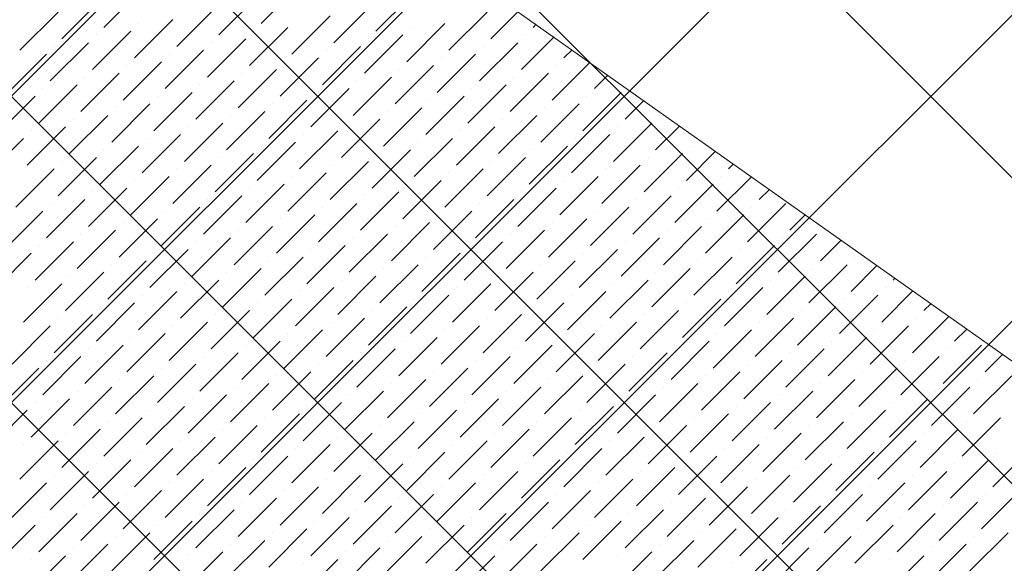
# Model space of a CAD drawing. Header units: millimetres. Extents: x -150 to 17700, y -24664 to 13830.
# Tile 27 of 58: x 4606 to 5742, y 10421 to 11049. Entities that reach past the tile are written whole.
import ezdxf

# ---------------------------------------------------------------- set-up
doc = ezdxf.new("R2010")
doc.units = ezdxf.units.MM
doc.header["$MEASUREMENT"] = 0
doc.layers.get('0').update_dxf_attribs({"lineweight": 5})
doc.layers.add('RCP XREF$0$A-CEILING-01', color=9, linetype='Continuous', lineweight=0, true_color=0x808080)
doc.layers.add('RCP XREF$0$A-CELING ELEMENT', color=9, linetype='Continuous', lineweight=0, true_color=0x808080)

# ---------------------------------------------------------------- blocks, each defined once
blk = doc.blocks.new('RCP XREF')
at = {"layer": 'RCP XREF$0$A-CEILING-01', "color": 8, "linetype": 'Continuous', "lineweight": 0, "true_color": 0x808080}
for p, q in [((200, 6564), (7016, 13380)), ((200, 6210.4), (7369.6, 13380)), ((200, 5856.9), (7723.1, 13380)), ((200, 5149.7), (8430.3, 13380)), ((5890.1, 9312.7), (1822.8, 13380)), ((11129.5, 4426.8), (2176.3, 13380)), ((10834.4, 5075.5), (2529.9, 13380)), ((11011.1, 5252.3), (2883.5, 13380)), ((11187.9, 5429.1), (3237, 13380)), ((200, 5503.3), (5890.1, 11193.4))]:
    blk.add_line(p, q, dxfattribs=at)
at = {"layer": 'RCP XREF$0$A-CELING ELEMENT', "color": 8, "lineweight": 0, "true_color": 0x808080}
blk.add_line((4048, 11860.3), (9301.5, 8139.7), dxfattribs=at)
at = {"layer": 'RCP XREF$0$A-CELING ELEMENT', "color": 8, "linetype": 'Continuous', "lineweight": 0, "true_color": 0x808080, "transparency": 33554687}
for p, q in [((4884.4, 11044.1), (4928.6, 11088.3)), ((4703.2, 11039.7), (4747.4, 11083.9)), ((4835.8, 11030.9), (4880, 11075.1)), ((5017, 11035.3), (5061.2, 11079.5)), ((4654.6, 11026.5), (4698.8, 11070.6)), ((4968.4, 11022), (5012.6, 11066.2)), ((4606, 11013.2), (4650.2, 11057.4)), ((4787.2, 11017.6), (4831.4, 11061.8)), ((4919.8, 11008.8), (4964, 11053)), ((5101, 11013.2), (5145.2, 11057.4)), ((5149.6, 11026.5), (5181, 11057.9)), ((4738.6, 11004.4), (4782.8, 11048.6)), ((4743, 11044.1), (4743, 11044.1)), ((5052.4, 10999.9), (5096.5, 11044.1)), ((5198.2, 11039.7), (5201.7, 11043.2)), ((4690, 10991.1), (4734.2, 11035.3)), ((4694.4, 11030.9), (4694.4, 11030.9)), ((4871.2, 10995.5), (4915.4, 11039.7)), ((4875.6, 11035.3), (4875.6, 11035.3)), ((5003.7, 10986.7), (5047.9, 11030.9)), ((5056.8, 11039.7), (5056.8, 11039.7)), ((5184.9, 10991.1), (5222.4, 11028.6)), ((5189.4, 11030.9), (5189.4, 11030.9)), ((4641.3, 10977.8), (4685.5, 11022)), ((4645.8, 11017.6), (4645.8, 11017.6)), ((4822.5, 10982.3), (4866.7, 11026.5)), ((4827, 11022), (4827, 11022)), ((4955.1, 10973.4), (4999.3, 11017.6)), ((5008.2, 11026.5), (5008.2, 11026.5)), ((5136.3, 10977.8), (5180.5, 11022)), ((5140.7, 11017.6), (5140.7, 11017.6)), ((4592.7, 10964.6), (4636.9, 11008.8)), ((4773.9, 10969), (4818.1, 11013.2)), ((4778.3, 11008.8), (4778.3, 11008.8)), ((4959.5, 11013.2), (4959.5, 11013.2)), ((5087.7, 10964.6), (5131.9, 11008.8)), ((5233.5, 11004.4), (5243.1, 11013.9)), ((4725.3, 10955.7), (4769.5, 10999.9)), ((4729.7, 10995.5), (4729.7, 10995.5)), ((4906.5, 10960.2), (4950.7, 11004.4)), ((4910.9, 10999.9), (4910.9, 10999.9)), ((5039.1, 10951.3), (5083.3, 10995.5)), ((5092.1, 11004.4), (5092.1, 11004.4)), ((5220.3, 10955.7), (5263.8, 10999.2)), ((5224.7, 10995.5), (5224.7, 10995.5)), ((4676.7, 10942.5), (4720.9, 10986.7)), ((4857.9, 10946.9), (4902.1, 10991.1)), ((4862.3, 10986.7), (4862.3, 10986.7)), ((5043.5, 10991.1), (5043.5, 10991.1)), ((5171.7, 10942.5), (5215.9, 10986.7)), ((5268.9, 10969), (5284.5, 10984.6)), ((4628.1, 10929.2), (4672.3, 10973.4)), ((4681.1, 10982.3), (4681.1, 10982.3)), ((4809.3, 10933.6), (4853.5, 10977.8)), ((4813.7, 10973.4), (4813.7, 10973.4)), ((4990.5, 10938.1), (5034.7, 10982.3)), ((4994.9, 10977.8), (4994.9, 10977.8)), ((5123.1, 10929.2), (5167.3, 10973.4)), ((5176.1, 10982.3), (5176.1, 10982.3)), ((4632.5, 10969), (4632.5, 10969)), ((4760.7, 10920.4), (4804.9, 10964.6)), ((4941.9, 10924.8), (4986.1, 10969)), ((4946.3, 10964.6), (4946.3, 10964.6)), ((5127.5, 10969), (5127.5, 10969)), ((5255.6, 10920.4), (5299.8, 10964.6)), ((4579.5, 10916), (4623.7, 10960.2)), ((4712.1, 10907.1), (4756.3, 10951.3)), ((4765.1, 10960.2), (4765.1, 10960.2)), ((4893.3, 10911.5), (4937.4, 10955.7)), ((4897.7, 10951.3), (4897.7, 10951.3)), ((5074.4, 10916), (5118.6, 10960.2)), ((5078.9, 10955.7), (5078.9, 10955.7)), ((5207, 10907.1), (5251.2, 10951.3)), ((5260.1, 10960.2), (5260.1, 10960.2)), ((5304.3, 10933.6), (5325.9, 10955.3)), ((4663.4, 10893.9), (4707.6, 10938.1)), ((4716.5, 10946.9), (4716.5, 10946.9)), ((4844.6, 10898.3), (4888.8, 10942.5)), ((4849.1, 10938.1), (4849.1, 10938.1)), ((5025.8, 10902.7), (5070, 10946.9)), ((5030.3, 10942.5), (5030.3, 10942.5)), ((5158.4, 10893.9), (5202.6, 10938.1)), ((5211.5, 10946.9), (5211.5, 10946.9)), ((5344, 10938.1), (5344, 10938.1)), ((4667.9, 10933.6), (4667.9, 10933.6)), ((4796, 10885), (4840.2, 10929.2)), ((4977.2, 10889.5), (5021.4, 10933.6)), ((4981.6, 10929.2), (4981.6, 10929.2)), ((5162.8, 10933.6), (5162.8, 10933.6)), ((5291, 10885), (5335.2, 10929.2)), ((4614.8, 10880.6), (4659, 10924.8)), ((4619.2, 10920.4), (4619.2, 10920.4)), ((4747.4, 10871.8), (4791.6, 10916)), ((4800.4, 10924.8), (4800.4, 10924.8)), ((4928.6, 10876.2), (4972.8, 10920.4)), ((4933, 10916), (4933, 10916)), ((5109.8, 10880.6), (5154, 10924.8)), ((5114.2, 10920.4), (5114.2, 10920.4)), ((5242.4, 10871.8), (5286.6, 10916)), ((5295.4, 10924.8), (5295.4, 10924.8)), ((5339.6, 10898.3), (5367.3, 10926)), ((4566.2, 10867.4), (4610.4, 10911.5)), ((4751.8, 10911.5), (4751.8, 10911.5)), ((4880, 10862.9), (4924.2, 10907.1)), ((5061.2, 10867.4), (5105.4, 10911.5)), ((5065.6, 10907.1), (5065.6, 10907.1)), ((5246.8, 10911.5), (5246.8, 10911.5)), ((4698.8, 10858.5), (4743, 10902.7)), ((4703.2, 10898.3), (4703.2, 10898.3)), ((4831.4, 10849.7), (4875.6, 10893.9)), ((4884.4, 10902.7), (4884.4, 10902.7)), ((5012.6, 10854.1), (5056.8, 10898.3)), ((5017, 10893.9), (5017, 10893.9)), ((5193.8, 10858.5), (5238, 10902.7)), ((5198.2, 10898.3), (5198.2, 10898.3)), ((5326.4, 10849.7), (5370.6, 10893.9)), ((5375, 10862.9), (5408.7, 10896.6)), ((5379.4, 10902.7), (5379.4, 10902.7)), ((4650.2, 10845.3), (4694.4, 10889.5)), ((4654.6, 10885), (4654.6, 10885)), ((4835.8, 10889.5), (4835.8, 10889.5)), ((4964, 10840.8), (5008.2, 10885)), ((5145.2, 10845.3), (5189.4, 10889.5)), ((5149.6, 10885), (5149.6, 10885)), ((5330.8, 10889.5), (5330.8, 10889.5)), ((5423.6, 10876.2), (5429.4, 10882)), ((4601.6, 10832), (4645.8, 10876.2)), ((4782.8, 10836.4), (4827, 10880.6)), ((4787.2, 10876.2), (4787.2, 10876.2)), ((4915.4, 10827.6), (4959.5, 10871.8)), ((4968.4, 10880.6), (4968.4, 10880.6)), ((5096.5, 10832), (5140.7, 10876.2)), ((5101, 10871.8), (5101, 10871.8)), ((5277.7, 10836.4), (5321.9, 10880.6)), ((5282.2, 10876.2), (5282.2, 10876.2)), ((4734.2, 10823.2), (4778.3, 10867.4)), ((4738.6, 10862.9), (4738.6, 10862.9)), ((4866.7, 10814.3), (4910.9, 10858.5)), ((4919.8, 10867.4), (4919.8, 10867.4)), ((5047.9, 10818.7), (5092.1, 10862.9)), ((5052.4, 10858.5), (5052.4, 10858.5)), ((5229.1, 10823.2), (5273.3, 10867.4)), ((5233.5, 10862.9), (5233.5, 10862.9)), ((5361.7, 10814.3), (5405.9, 10858.5)), ((5410.3, 10827.6), (5450.1, 10867.3)), ((5414.7, 10867.4), (5414.7, 10867.4)), ((4685.5, 10809.9), (4729.7, 10854.1)), ((4690, 10849.7), (4690, 10849.7)), ((4871.2, 10854.1), (4871.2, 10854.1)), ((4999.3, 10805.5), (5043.5, 10849.7)), ((5180.5, 10809.9), (5224.7, 10854.1)), ((5184.9, 10849.7), (5184.9, 10849.7)), ((5366.1, 10854.1), (5366.1, 10854.1)), ((5458.9, 10840.8), (5470.8, 10852.7)), ((4636.9, 10796.6), (4681.1, 10840.8)), ((4641.3, 10836.4), (4641.3, 10836.4)), ((4818.1, 10801.1), (4862.3, 10845.3)), ((4822.5, 10840.8), (4822.5, 10840.8)), ((4950.7, 10792.2), (4994.9, 10836.4)), ((5003.7, 10845.3), (5003.7, 10845.3)), ((5131.9, 10796.6), (5176.1, 10840.8)), ((5136.3, 10836.4), (5136.3, 10836.4)), ((5313.1, 10801.1), (5357.3, 10845.3)), ((5317.5, 10840.8), (5317.5, 10840.8)), ((5445.7, 10792.2), (5489.9, 10836.4)), ((4588.3, 10783.4), (4632.5, 10827.6)), ((4769.5, 10787.8), (4813.7, 10832)), ((4773.9, 10827.6), (4773.9, 10827.6)), ((4955.1, 10832), (4955.1, 10832)), ((5083.3, 10783.4), (5127.5, 10827.6)), ((5264.5, 10787.8), (5308.7, 10832)), ((5268.9, 10827.6), (5268.9, 10827.6)), ((5450.1, 10832), (5450.1, 10832)), ((4720.9, 10774.5), (4765.1, 10818.7)), ((4725.3, 10814.3), (4725.3, 10814.3)), ((4902.1, 10779), (4946.3, 10823.2)), ((4906.5, 10818.7), (4906.5, 10818.7)), ((5034.7, 10770.1), (5078.9, 10814.3)), ((5087.7, 10823.2), (5087.7, 10823.2)), ((5215.9, 10774.5), (5260.1, 10818.7)), ((5220.3, 10814.3), (5220.3, 10814.3)), ((5397.1, 10779), (5441.3, 10823.2)), ((5401.5, 10818.7), (5401.5, 10818.7)), ((5494.3, 10805.5), (5512.2, 10823.3)), ((4672.3, 10761.3), (4716.5, 10805.5)), ((4853.5, 10765.7), (4897.7, 10809.9)), ((4857.9, 10805.5), (4857.9, 10805.5)), ((5039.1, 10809.9), (5039.1, 10809.9)), ((5167.3, 10761.3), (5211.5, 10805.5)), ((5348.5, 10765.7), (5392.6, 10809.9)), ((5352.9, 10805.5), (5352.9, 10805.5)), ((4623.7, 10748), (4667.9, 10792.2)), ((4676.7, 10801.1), (4676.7, 10801.1)), ((4804.9, 10752.4), (4849.1, 10796.6)), ((4809.3, 10792.2), (4809.3, 10792.2)), ((4986.1, 10756.9), (5030.3, 10801.1)), ((4990.5, 10796.6), (4990.5, 10796.6)), ((5118.6, 10748), (5162.8, 10792.2)), ((5171.7, 10801.1), (5171.7, 10801.1)), ((5299.8, 10752.4), (5344, 10796.6)), ((5304.3, 10792.2), (5304.3, 10792.2)), ((5481, 10756.9), (5525.2, 10801.1)), ((5485.5, 10796.6), (5485.5, 10796.6)), ((5529.6, 10770.1), (5553.6, 10794)), ((4575.1, 10734.8), (4619.2, 10779)), ((4628.1, 10787.8), (4628.1, 10787.8)), ((4756.3, 10739.2), (4800.4, 10783.4)), ((4760.7, 10779), (4760.7, 10779)), ((4937.4, 10743.6), (4981.6, 10787.8)), ((4941.9, 10783.4), (4941.9, 10783.4)), ((5070, 10734.8), (5114.2, 10779)), ((5123.1, 10787.8), (5123.1, 10787.8)), ((5251.2, 10739.2), (5295.4, 10783.4)), ((5255.6, 10779), (5255.6, 10779)), ((5432.4, 10743.6), (5476.6, 10787.8)), ((5436.8, 10783.4), (5436.8, 10783.4)), ((4707.6, 10725.9), (4751.8, 10770.1)), ((4888.8, 10730.4), (4933, 10774.5)), ((4893.3, 10770.1), (4893.3, 10770.1)), ((5074.4, 10774.5), (5074.4, 10774.5)), ((5202.6, 10725.9), (5246.8, 10770.1)), ((5383.8, 10730.4), (5428, 10774.5)), ((5388.2, 10770.1), (5388.2, 10770.1)), ((5569.4, 10774.5), (5569.4, 10774.5)), ((4659, 10712.7), (4703.2, 10756.9)), ((4712.1, 10765.7), (4712.1, 10765.7)), ((4840.2, 10717.1), (4884.4, 10761.3)), ((4844.6, 10756.9), (4844.6, 10756.9)), ((5021.4, 10721.5), (5065.6, 10765.7)), ((5025.8, 10761.3), (5025.8, 10761.3)), ((5154, 10712.7), (5198.2, 10756.9)), ((5207, 10765.7), (5207, 10765.7)), ((5335.2, 10717.1), (5379.4, 10761.3)), ((5339.6, 10756.9), (5339.6, 10756.9)), ((5516.4, 10721.5), (5560.6, 10765.7)), ((5520.8, 10761.3), (5520.8, 10761.3)), ((5565, 10734.8), (5594.9, 10764.7)), ((4663.4, 10752.4), (4663.4, 10752.4)), ((4791.6, 10703.8), (4835.8, 10748)), ((4972.8, 10708.3), (5017, 10752.4)), ((4977.2, 10748), (4977.2, 10748)), ((5158.4, 10752.4), (5158.4, 10752.4)), ((5286.6, 10703.8), (5330.8, 10748)), ((5467.8, 10708.3), (5512, 10752.4)), ((5472.2, 10748), (5472.2, 10748)), ((5613.6, 10748), (5615.6, 10750.1)), ((4610.4, 10699.4), (4654.6, 10743.6)), ((4614.8, 10739.2), (4614.8, 10739.2)), ((4743, 10690.6), (4787.2, 10734.8)), ((4796, 10743.6), (4796, 10743.6)), ((4924.2, 10695), (4968.4, 10739.2)), ((4928.6, 10734.8), (4928.6, 10734.8)), ((5105.4, 10699.4), (5149.6, 10743.6)), ((5109.8, 10739.2), (5109.8, 10739.2)), ((5238, 10690.6), (5282.2, 10734.8)), ((5291, 10743.6), (5291, 10743.6)), ((5419.2, 10695), (5463.4, 10739.2)), ((5423.6, 10734.8), (5423.6, 10734.8)), ((5600.4, 10699.4), (5636.3, 10735.4)), ((5604.8, 10739.2), (5604.8, 10739.2)), ((4747.4, 10730.4), (4747.4, 10730.4)), ((4875.6, 10681.7), (4919.8, 10725.9)), ((5056.8, 10686.2), (5101, 10730.4)), ((5061.2, 10725.9), (5061.2, 10725.9)), ((5242.4, 10730.4), (5242.4, 10730.4)), ((5370.6, 10681.7), (5414.7, 10725.9)), ((5551.7, 10686.2), (5595.9, 10730.4)), ((5556.2, 10725.9), (5556.2, 10725.9)), ((4694.4, 10677.3), (4738.6, 10721.5)), ((4698.8, 10717.1), (4698.8, 10717.1)), ((4827, 10668.5), (4871.2, 10712.7)), ((4880, 10721.5), (4880, 10721.5)), ((5008.2, 10672.9), (5052.4, 10717.1)), ((5012.6, 10712.7), (5012.6, 10712.7)), ((5189.4, 10677.3), (5233.5, 10721.5)), ((5193.8, 10717.1), (5193.8, 10717.1)), ((5321.9, 10668.5), (5366.1, 10712.7)), ((5375, 10721.5), (5375, 10721.5)), ((5503.1, 10672.9), (5547.3, 10717.1)), ((5507.6, 10712.7), (5507.6, 10712.7)), ((5649, 10712.7), (5657, 10720.7)), ((4645.8, 10664.1), (4690, 10708.3)), ((4650.2, 10703.8), (4650.2, 10703.8)), ((4778.3, 10655.2), (4822.5, 10699.4)), ((4831.4, 10708.3), (4831.4, 10708.3)), ((4959.5, 10659.6), (5003.7, 10703.8)), ((4964, 10699.4), (4964, 10699.4)), ((5140.7, 10664.1), (5184.9, 10708.3)), ((5145.2, 10703.8), (5145.2, 10703.8)), ((5273.3, 10655.2), (5317.5, 10699.4)), ((5326.4, 10708.3), (5326.4, 10708.3)), ((5454.5, 10659.6), (5498.7, 10703.8)), ((5458.9, 10699.4), (5458.9, 10699.4)), ((5635.7, 10664.1), (5677.7, 10706.1)), ((5640.1, 10703.8), (5640.1, 10703.8)), ((4597.2, 10650.8), (4641.3, 10695)), ((4782.8, 10695), (4782.8, 10695)), ((4910.9, 10646.4), (4955.1, 10690.6)), ((5092.1, 10650.8), (5136.3, 10695)), ((5096.5, 10690.6), (5096.5, 10690.6)), ((5277.7, 10695), (5277.7, 10695)), ((5405.9, 10646.4), (5450.1, 10690.6)), ((5587.1, 10650.8), (5631.3, 10695)), ((5591.5, 10690.6), (5591.5, 10690.6)), ((5684.3, 10677.3), (5698.4, 10691.4)), ((4729.7, 10642), (4773.9, 10686.2)), ((4734.2, 10681.7), (4734.2, 10681.7)), ((4862.3, 10633.1), (4906.5, 10677.3)), ((4915.4, 10686.2), (4915.4, 10686.2)), ((5043.5, 10637.5), (5087.7, 10681.7)), ((5047.9, 10677.3), (5047.9, 10677.3)), ((5224.7, 10642), (5268.9, 10686.2)), ((5229.1, 10681.7), (5229.1, 10681.7)), ((5357.3, 10633.1), (5401.5, 10677.3)), ((5410.3, 10686.2), (5410.3, 10686.2)), ((5538.5, 10637.5), (5582.7, 10681.7)), ((5542.9, 10677.3), (5542.9, 10677.3)), ((4681.1, 10628.7), (4725.3, 10672.9)), ((4685.5, 10668.5), (4685.5, 10668.5)), ((4866.7, 10672.9), (4866.7, 10672.9)), ((4994.9, 10624.3), (5039.1, 10668.5)), ((5176.1, 10628.7), (5220.3, 10672.9)), ((5180.5, 10668.5), (5180.5, 10668.5)), ((5361.7, 10672.9), (5361.7, 10672.9)), ((5489.9, 10624.3), (5534.1, 10668.5)), ((5671.1, 10628.7), (5715.3, 10672.9)), ((5675.5, 10668.5), (5675.5, 10668.5)), ((4632.5, 10615.4), (4676.7, 10659.6)), ((4636.9, 10655.2), (4636.9, 10655.2)), ((4813.7, 10619.9), (4857.9, 10664.1)), ((4818.1, 10659.6), (4818.1, 10659.6)), ((4946.3, 10611), (4990.5, 10655.2)), ((4999.3, 10664.1), (4999.3, 10664.1)), ((5127.5, 10615.4), (5171.7, 10659.6)), ((5131.9, 10655.2), (5131.9, 10655.2)), ((5308.7, 10619.9), (5352.9, 10664.1)), ((5313.1, 10659.6), (5313.1, 10659.6)), ((5441.3, 10611), (5485.5, 10655.2)), ((5494.3, 10664.1), (5494.3, 10664.1)), ((5622.5, 10615.4), (5666.7, 10659.6)), ((5626.9, 10655.2), (5626.9, 10655.2)), ((5719.7, 10642), (5739.8, 10662.1)), ((4583.9, 10602.2), (4628.1, 10646.4)), ((4765.1, 10606.6), (4809.3, 10650.8)), ((4769.5, 10646.4), (4769.5, 10646.4)), ((4950.7, 10650.8), (4950.7, 10650.8)), ((5078.9, 10602.2), (5123.1, 10646.4)), ((5260.1, 10606.6), (5304.3, 10650.8)), ((5264.5, 10646.4), (5264.5, 10646.4)), ((5445.7, 10650.8), (5445.7, 10650.8)), ((5573.8, 10602.2), (5618, 10646.4)), ((4716.5, 10593.4), (4760.7, 10637.5)), ((4720.9, 10633.1), (4720.9, 10633.1)), ((4897.7, 10597.8), (4941.9, 10642)), ((4902.1, 10637.5), (4902.1, 10637.5)), ((5030.3, 10588.9), (5074.4, 10633.1)), ((5083.3, 10642), (5083.3, 10642)), ((5211.5, 10593.4), (5255.6, 10637.5)), ((5215.9, 10633.1), (5215.9, 10633.1)), ((5392.6, 10597.8), (5436.8, 10642)), ((5397.1, 10637.5), (5397.1, 10637.5)), ((5525.2, 10588.9), (5569.4, 10633.1)), ((5578.3, 10642), (5578.3, 10642)), ((5706.4, 10593.4), (5750.6, 10637.5)), ((5710.8, 10633.1), (5710.8, 10633.1)), ((4667.9, 10580.1), (4712.1, 10624.3)), ((4672.3, 10619.9), (4672.3, 10619.9)), ((4849.1, 10584.5), (4893.3, 10628.7)), ((4853.5, 10624.3), (4853.5, 10624.3)), ((4981.6, 10575.7), (5025.8, 10619.9)), ((5034.7, 10628.7), (5034.7, 10628.7)), ((5162.8, 10580.1), (5207, 10624.3)), ((5167.3, 10619.9), (5167.3, 10619.9)), ((5344, 10584.5), (5388.2, 10628.7)), ((5348.5, 10624.3), (5348.5, 10624.3)), ((5476.6, 10575.7), (5520.8, 10619.9)), ((5529.6, 10628.7), (5529.6, 10628.7)), ((5657.8, 10580.1), (5702, 10624.3)), ((5662.2, 10619.9), (5662.2, 10619.9)), ((4619.2, 10566.8), (4663.4, 10611)), ((4800.4, 10571.3), (4844.6, 10615.4)), ((4804.9, 10611), (4804.9, 10611)), ((4986.1, 10615.4), (4986.1, 10615.4)), ((5114.2, 10566.8), (5158.4, 10611)), ((5295.4, 10571.3), (5339.6, 10615.4)), ((5299.8, 10611), (5299.8, 10611)), ((5481, 10615.4), (5481, 10615.4)), ((5609.2, 10566.8), (5653.4, 10611)), ((4570.6, 10553.6), (4614.8, 10597.8)), ((4623.7, 10606.6), (4623.7, 10606.6)), ((4751.8, 10558), (4796, 10602.2)), ((4756.3, 10597.8), (4756.3, 10597.8)), ((4933, 10562.4), (4977.2, 10606.6)), ((4937.4, 10602.2), (4937.4, 10602.2)), ((5065.6, 10553.6), (5109.8, 10597.8)), ((5118.6, 10606.6), (5118.6, 10606.6)), ((5246.8, 10558), (5291, 10602.2)), ((5251.2, 10597.8), (5251.2, 10597.8)), ((5428, 10562.4), (5472.2, 10606.6)), ((5432.4, 10602.2), (5432.4, 10602.2)), ((5560.6, 10553.6), (5604.8, 10597.8)), ((5613.6, 10606.6), (5613.6, 10606.6)), ((4703.2, 10544.7), (4747.4, 10588.9)), ((4884.4, 10549.2), (4928.6, 10593.4)), ((4888.8, 10588.9), (4888.8, 10588.9)), ((5070, 10593.4), (5070, 10593.4)), ((5198.2, 10544.7), (5242.4, 10588.9)), ((5379.4, 10549.2), (5423.6, 10593.4)), ((5383.8, 10588.9), (5383.8, 10588.9)), ((5565, 10593.4), (5565, 10593.4)), ((5693.2, 10544.7), (5737.4, 10588.9)), ((4654.6, 10531.5), (4698.8, 10575.7)), ((4707.6, 10584.5), (4707.6, 10584.5)), ((4835.8, 10535.9), (4880, 10580.1)), ((4840.2, 10575.7), (4840.2, 10575.7)), ((5017, 10540.3), (5061.2, 10584.5)), ((5021.4, 10580.1), (5021.4, 10580.1)), ((5149.6, 10531.5), (5193.8, 10575.7)), ((5202.6, 10584.5), (5202.6, 10584.5)), ((5330.8, 10535.9), (5375, 10580.1)), ((5335.2, 10575.7), (5335.2, 10575.7)), ((5512, 10540.3), (5556.2, 10584.5)), ((5516.4, 10580.1), (5516.4, 10580.1)), ((5644.6, 10531.5), (5688.7, 10575.7)), ((5697.6, 10584.5), (5697.6, 10584.5)), ((4659, 10571.3), (4659, 10571.3)), ((4787.2, 10522.6), (4831.4, 10566.8)), ((4968.4, 10527.1), (5012.6, 10571.3)), ((4972.8, 10566.8), (4972.8, 10566.8)), ((5154, 10571.3), (5154, 10571.3)), ((5282.2, 10522.6), (5326.4, 10566.8)), ((5463.4, 10527.1), (5507.6, 10571.3)), ((5467.8, 10566.8), (5467.8, 10566.8)), ((5649, 10571.3), (5649, 10571.3)), ((4606, 10518.2), (4650.2, 10562.4)), ((4610.4, 10558), (4610.4, 10558)), ((4738.6, 10509.4), (4782.8, 10553.6)), ((4791.6, 10562.4), (4791.6, 10562.4)), ((4919.8, 10513.8), (4964, 10558)), ((4924.2, 10553.6), (4924.2, 10553.6)), ((5101, 10518.2), (5145.2, 10562.4)), ((5105.4, 10558), (5105.4, 10558)), ((5233.5, 10509.4), (5277.7, 10553.6)), ((5286.6, 10562.4), (5286.6, 10562.4)), ((5414.7, 10513.8), (5458.9, 10558)), ((5419.2, 10553.6), (5419.2, 10553.6)), ((5595.9, 10518.2), (5640.1, 10562.4)), ((5600.4, 10558), (5600.4, 10558)), ((5728.5, 10509.4), (5772.7, 10553.6)), ((4690, 10496.1), (4734.2, 10540.3)), ((4743, 10549.2), (4743, 10549.2)), ((4871.2, 10500.5), (4915.4, 10544.7)), ((4875.6, 10540.3), (4875.6, 10540.3)), ((5052.4, 10505), (5096.5, 10549.2)), ((5056.8, 10544.7), (5056.8, 10544.7)), ((5184.9, 10496.1), (5229.1, 10540.3)), ((5238, 10549.2), (5238, 10549.2)), ((5366.1, 10500.5), (5410.3, 10544.7)), ((5370.6, 10540.3), (5370.6, 10540.3)), ((5547.3, 10505), (5591.5, 10549.2)), ((5551.7, 10544.7), (5551.7, 10544.7)), ((5679.9, 10496.1), (5724.1, 10540.3)), ((5732.9, 10549.2), (5732.9, 10549.2)), ((4694.4, 10535.9), (4694.4, 10535.9)), ((4822.5, 10487.3), (4866.7, 10531.5)), ((5003.7, 10491.7), (5047.9, 10535.9)), ((5008.2, 10531.5), (5008.2, 10531.5)), ((5189.4, 10535.9), (5189.4, 10535.9)), ((5317.5, 10487.3), (5361.7, 10531.5)), ((5498.7, 10491.7), (5542.9, 10535.9)), ((5503.1, 10531.5), (5503.1, 10531.5)), ((5684.3, 10535.9), (5684.3, 10535.9)), ((4641.3, 10482.9), (4685.5, 10527.1)), ((4645.8, 10522.6), (4645.8, 10522.6)), ((4773.9, 10474), (4818.1, 10518.2)), ((4827, 10527.1), (4827, 10527.1)), ((4955.1, 10478.4), (4999.3, 10522.6)), ((4959.5, 10518.2), (4959.5, 10518.2)), ((5136.3, 10482.9), (5180.5, 10527.1)), ((5140.7, 10522.6), (5140.7, 10522.6)), ((5268.9, 10474), (5313.1, 10518.2)), ((5321.9, 10527.1), (5321.9, 10527.1)), ((5450.1, 10478.4), (5494.3, 10522.6)), ((5454.5, 10518.2), (5454.5, 10518.2)), ((5631.3, 10482.9), (5675.5, 10527.1)), ((5635.7, 10522.6), (5635.7, 10522.6)), ((4592.7, 10469.6), (4636.9, 10513.8)), ((4778.3, 10513.8), (4778.3, 10513.8)), ((4906.5, 10465.2), (4950.7, 10509.4)), ((5087.7, 10469.6), (5131.9, 10513.8)), ((5092.1, 10509.4), (5092.1, 10509.4)), ((5273.3, 10513.8), (5273.3, 10513.8)), ((5401.5, 10465.2), (5445.7, 10509.4)), ((5582.7, 10469.6), (5626.9, 10513.8)), ((5587.1, 10509.4), (5587.1, 10509.4)), ((4725.3, 10460.8), (4769.5, 10505)), ((4729.7, 10500.5), (4729.7, 10500.5)), ((4857.9, 10451.9), (4902.1, 10496.1)), ((4910.9, 10505), (4910.9, 10505)), ((5039.1, 10456.3), (5083.3, 10500.5)), ((5043.5, 10496.1), (5043.5, 10496.1)), ((5220.3, 10460.8), (5264.5, 10505)), ((5224.7, 10500.5), (5224.7, 10500.5)), ((5352.9, 10451.9), (5397.1, 10496.1)), ((5405.9, 10505), (5405.9, 10505)), ((5534.1, 10456.3), (5578.3, 10500.5)), ((5538.5, 10496.1), (5538.5, 10496.1)), ((5715.3, 10460.8), (5759.5, 10505)), ((5719.7, 10500.5), (5719.7, 10500.5)), ((4676.7, 10447.5), (4720.9, 10491.7)), ((4681.1, 10487.3), (4681.1, 10487.3)), ((4862.3, 10491.7), (4862.3, 10491.7)), ((4990.5, 10443.1), (5034.7, 10487.3)), ((5171.7, 10447.5), (5215.9, 10491.7)), ((5176.1, 10487.3), (5176.1, 10487.3)), ((5357.3, 10491.7), (5357.3, 10491.7)), ((5485.5, 10443.1), (5529.6, 10487.3)), ((5666.7, 10447.5), (5710.8, 10491.7)), ((5671.1, 10487.3), (5671.1, 10487.3)), ((4628.1, 10434.3), (4672.3, 10478.4)), ((4632.5, 10474), (4632.5, 10474)), ((4809.3, 10438.7), (4853.5, 10482.9)), ((4813.7, 10478.4), (4813.7, 10478.4)), ((4941.9, 10429.8), (4986.1, 10474)), ((4994.9, 10482.9), (4994.9, 10482.9)), ((5123.1, 10434.3), (5167.3, 10478.4)), ((5127.5, 10474), (5127.5, 10474)), ((5304.3, 10438.7), (5348.5, 10482.9)), ((5308.7, 10478.4), (5308.7, 10478.4)), ((5436.8, 10429.8), (5481, 10474)), ((5489.9, 10482.9), (5489.9, 10482.9)), ((5618, 10434.3), (5662.2, 10478.4)), ((5622.5, 10474), (5622.5, 10474)), ((4579.5, 10421), (4623.7, 10465.2)), ((4760.7, 10425.4), (4804.9, 10469.6)), ((4765.1, 10465.2), (4765.1, 10465.2)), ((4893.3, 10416.6), (4937.4, 10460.8)), ((4946.3, 10469.6), (4946.3, 10469.6)), ((5074.4, 10421), (5118.6, 10465.2)), ((5078.9, 10460.8), (5078.9, 10460.8)), ((5255.6, 10425.4), (5299.8, 10469.6)), ((5260.1, 10465.2), (5260.1, 10465.2)), ((5388.2, 10416.6), (5432.4, 10460.8)), ((5441.3, 10469.6), (5441.3, 10469.6)), ((5569.4, 10421), (5613.6, 10465.2)), ((5573.8, 10460.8), (5573.8, 10460.8)), ((4712.1, 10412.2), (4756.3, 10456.3)), ((4716.5, 10451.9), (4716.5, 10451.9)), ((4897.7, 10456.3), (4897.7, 10456.3)), ((5025.8, 10407.7), (5070, 10451.9)), ((5207, 10412.2), (5251.2, 10456.3)), ((5211.5, 10451.9), (5211.5, 10451.9)), ((5392.6, 10456.3), (5392.6, 10456.3)), ((5520.8, 10407.7), (5565, 10451.9)), ((5702, 10412.2), (5746.2, 10456.3)), ((5706.4, 10451.9), (5706.4, 10451.9)), ((4663.4, 10398.9), (4707.6, 10443.1)), ((4667.9, 10438.7), (4667.9, 10438.7)), ((4844.6, 10403.3), (4888.8, 10447.5)), ((4849.1, 10443.1), (4849.1, 10443.1)), ((4977.2, 10394.5), (5021.4, 10438.7)), ((5030.3, 10447.5), (5030.3, 10447.5)), ((5158.4, 10398.9), (5202.6, 10443.1)), ((5162.8, 10438.7), (5162.8, 10438.7)), ((5339.6, 10403.3), (5383.8, 10447.5)), ((5344, 10443.1), (5344, 10443.1)), ((5472.2, 10394.5), (5516.4, 10438.7)), ((5525.2, 10447.5), (5525.2, 10447.5)), ((5653.4, 10398.9), (5697.6, 10443.1)), ((5657.8, 10438.7), (5657.8, 10438.7)), ((4614.8, 10385.6), (4659, 10429.8)), ((4796, 10390.1), (4840.2, 10434.3)), ((4800.4, 10429.8), (4800.4, 10429.8)), ((4981.6, 10434.3), (4981.6, 10434.3)), ((5109.8, 10385.6), (5154, 10429.8)), ((5291, 10390.1), (5335.2, 10434.3)), ((5295.4, 10429.8), (5295.4, 10429.8)), ((5476.6, 10434.3), (5476.6, 10434.3)), ((5604.8, 10385.6), (5649, 10429.8)), ((4619.2, 10425.4), (4619.2, 10425.4)), ((4928.6, 10381.2), (4972.8, 10425.4)), ((4933, 10421), (4933, 10421)), ((5114.2, 10425.4), (5114.2, 10425.4)), ((5423.6, 10381.2), (5467.8, 10425.4)), ((5428, 10421), (5428, 10421)), ((5609.2, 10425.4), (5609.2, 10425.4))]:
    blk.add_line(p, q, dxfattribs=at)

msp = doc.modelspace()

# ---------------------------------------------------------------- block references
at = {"color": 8, "true_color": 0x808080}
msp.add_blockref('RCP XREF', (0, 0), dxfattribs=at)

doc.saveas('drawing.dxf')
